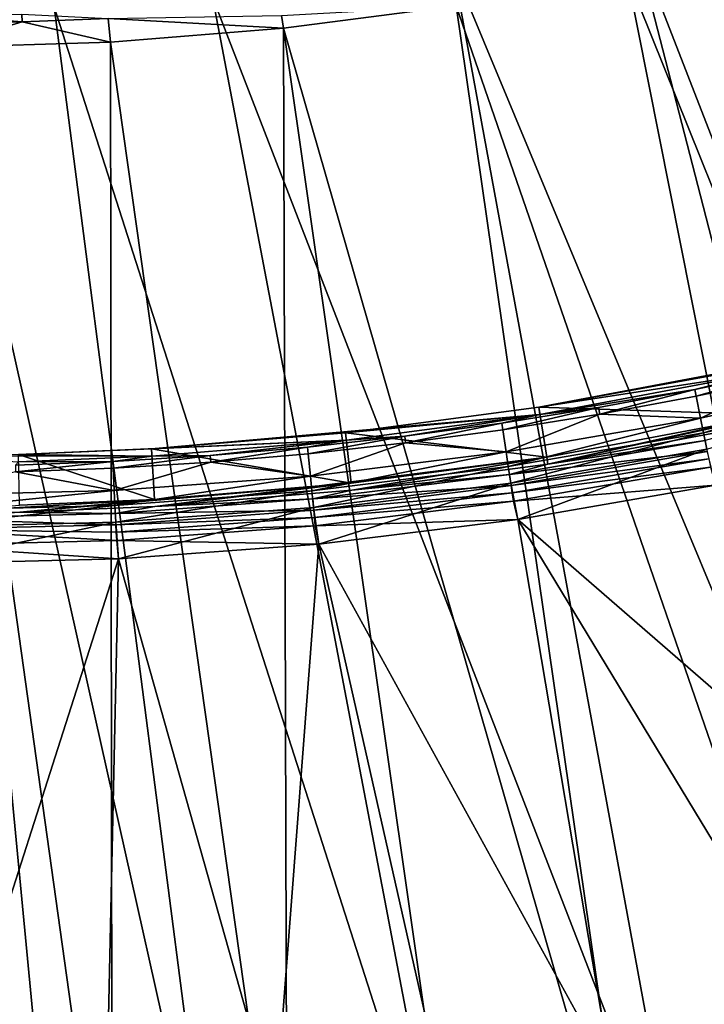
# Model space of a CAD drawing. Header units: metres. Extents: x -901 to 901, y -486 to 401.
# Tile 250 of 256: x 704 to 731, y -379 to -340. Entities that reach past the tile are written whole.
import ezdxf

# ---------------------------------------------------------------- set-up
doc = ezdxf.new("R2010")
doc.units = ezdxf.units.M

msp = doc.modelspace()

# ---------------------------------------------------------------- linework, layer by layer
at = {"layer": 'top'}
for points in [[(733.391418, -353.904877, -625), (724.562439, -355.558289, -625), (738.310303, -353.056793, -621.651367)], [(738.310303, -353.056793, -621.651367), (724.562439, -355.558289, -625), (733.453613, -354.191162, -621.651367)], [(733.817688, -355.86673, -625), (724.562439, -355.558289, -625), (733.391418, -353.904877, -625)], [(724.562439, -355.558289, -625), (724.608337, -355.847656, -621.651367), (733.453613, -354.191162, -621.651367)], [(733.453613, -354.191162, -621.651367), (724.608337, -355.847656, -621.651367), (730.743225, -354.867859, -620.924011)], [(733.453613, -354.191162, -621.651367), (730.743225, -354.867859, -620.924011), (734.540466, -354.065521, -620.924011)], [(734.540466, -354.065521, -620.924011), (730.743225, -354.867859, -620.924011), (730.7948, -355.12738, -620.230835)], [(734.540466, -354.065521, -620.924011), (730.7948, -355.12738, -620.230835), (734.598328, -354.3237, -620.230835)], [(730.967102, -355.995453, -619.050903), (731.081909, -356.573914, -618.603455), (738.597412, -354.286163, -619.050903)], [(730.967102, -355.995453, -619.050903), (738.597412, -354.286163, -619.050903), (734.598328, -354.3237, -620.230835)], [(731.081909, -356.573914, -618.603455), (738.74054, -354.858307, -618.603455), (738.597412, -354.286163, -619.050903)], [(734.598328, -354.3237, -620.230835), (730.7948, -355.12738, -620.230835), (730.967102, -355.995453, -619.050903)], [(724.608337, -355.847656, -621.651367), (726.929565, -355.577484, -620.924011), (730.743225, -354.867859, -620.924011)], [(733.817688, -355.86673, -625), (738.726807, -354.720093, -625), (724.92041, -357.81543, -621.825684)], [(724.92041, -357.81543, -621.825684), (738.726807, -354.720093, -625), (733.876648, -356.138123, -621.825684)], [(730.743225, -354.867859, -620.924011), (726.929565, -355.577484, -620.924011), (726.97467, -355.838196, -620.230835)], [(730.743225, -354.867859, -620.924011), (726.97467, -355.838196, -620.230835), (730.7948, -355.12738, -620.230835)], [(731.210938, -357.223938, -618.271973), (738.74054, -354.858307, -618.603455), (731.081909, -356.573914, -618.603455)], [(730.7948, -355.12738, -620.230835), (726.97467, -355.838196, -620.230835), (730.967102, -355.995453, -619.050903)], [(716.918945, -356.574097, -625), (709.234863, -357.214539, -625), (724.608337, -355.847656, -621.651367)], [(724.608337, -355.847656, -621.651367), (709.234863, -357.214539, -625), (716.9505, -356.865356, -621.651367)], [(724.562439, -355.558289, -625), (716.918945, -356.574097, -625), (724.608337, -355.847656, -621.651367)], [(724.876892, -357.541168, -625), (716.918945, -356.574097, -625), (724.562439, -355.558289, -625)], [(719.263489, -356.716766, -620.924011), (724.608337, -355.847656, -621.651367), (716.9505, -356.865356, -621.651367)], [(723.102051, -356.193939, -620.924011), (724.608337, -355.847656, -621.651367), (719.263489, -356.716766, -620.924011)], [(724.608337, -355.847656, -621.651367), (723.102051, -356.193939, -620.924011), (726.929565, -355.577484, -620.924011)], [(723.102051, -356.193939, -620.924011), (723.140747, -356.455688, -620.230835), (726.929565, -355.577484, -620.924011)], [(726.929565, -355.577484, -620.924011), (723.140747, -356.455688, -620.230835), (726.97467, -355.838196, -620.230835)], [(726.97467, -355.838196, -620.230835), (723.140747, -356.455688, -620.230835), (723.270264, -357.331177, -619.050903)], [(730.967102, -355.995453, -619.050903), (726.97467, -355.838196, -620.230835), (723.270264, -357.331177, -619.050903)], [(733.817688, -355.86673, -625), (724.876892, -357.541168, -625), (724.562439, -355.558289, -625)], [(719.295776, -356.979401, -620.230835), (723.102051, -356.193939, -620.924011), (719.263489, -356.716766, -620.924011)], [(723.140747, -356.455688, -620.230835), (723.102051, -356.193939, -620.924011), (719.295776, -356.979401, -620.230835)], [(723.270264, -357.331177, -619.050903), (723.356567, -357.914612, -618.603455), (730.967102, -355.995453, -619.050903)], [(723.356567, -357.914612, -618.603455), (731.081909, -356.573914, -618.603455), (730.967102, -355.995453, -619.050903)], [(724.876892, -357.541168, -625), (733.817688, -355.86673, -625), (724.92041, -357.81543, -621.825684)], [(724.92041, -357.81543, -621.825684), (733.876648, -356.138123, -621.825684), (731.143982, -356.886566, -621.115417)], [(717.134949, -358.570068, -625), (709.234863, -357.214539, -625), (716.918945, -356.574097, -625)], [(724.876892, -357.541168, -625), (717.134949, -358.570068, -625), (716.918945, -356.574097, -625)], [(723.270264, -357.331177, -619.050903), (723.140747, -356.455688, -620.230835), (719.295776, -356.979401, -620.230835)], [(731.081909, -356.573914, -618.603455), (723.356567, -357.914612, -618.603455), (723.453491, -358.57016, -618.271973)], [(723.453491, -358.57016, -618.271973), (731.210938, -357.223938, -618.271973), (731.081909, -356.573914, -618.603455)], [(709.234863, -357.214539, -625), (703.970642, -357.435486, -625), (716.9505, -356.865356, -621.651367)], [(716.9505, -356.865356, -621.651367), (703.970642, -357.435486, -625), (709.251953, -357.507019, -621.651367)], [(709.251953, -357.507019, -621.651367), (711.564087, -357.479858, -620.924011), (716.9505, -356.865356, -621.651367)], [(711.564087, -357.479858, -620.924011), (715.416565, -357.145569, -620.924011), (716.9505, -356.865356, -621.651367)], [(716.9505, -356.865356, -621.651367), (715.416565, -357.145569, -620.924011), (719.263489, -356.716766, -620.924011)], [(715.416565, -357.145569, -620.924011), (715.442444, -357.408905, -620.230835), (719.263489, -356.716766, -620.924011)], [(719.263489, -356.716766, -620.924011), (715.442444, -357.408905, -620.230835), (719.295776, -356.979401, -620.230835)], [(715.442444, -357.408905, -620.230835), (715.528809, -358.289734, -619.050903), (719.295776, -356.979401, -620.230835)], [(719.295776, -356.979401, -620.230835), (715.528809, -358.289734, -619.050903), (723.270264, -357.331177, -619.050903)], [(724.92041, -357.81543, -621.825684), (731.143982, -356.886566, -621.115417), (723.403198, -358.229919, -621.115417)], [(723.403198, -358.229919, -621.115417), (731.143982, -356.886566, -621.115417), (731.230164, -357.320587, -620.525452)], [(709.351929, -359.218781, -625), (703.970642, -357.435486, -625), (709.234863, -357.214539, -625)], [(717.134949, -358.570068, -625), (709.351929, -359.218781, -625), (709.234863, -357.214539, -625)], [(711.583435, -357.743744, -620.230835), (715.416565, -357.145569, -620.924011), (711.564087, -357.479858, -620.924011)], [(711.583435, -357.743744, -620.230835), (715.442444, -357.408905, -620.230835), (715.416565, -357.145569, -620.924011)], [(715.528809, -358.289734, -619.050903), (715.442444, -357.408905, -620.230835), (711.583435, -357.743744, -620.230835)], [(715.528809, -358.289734, -619.050903), (715.586426, -358.876709, -618.603455), (723.270264, -357.331177, -619.050903)], [(723.270264, -357.331177, -619.050903), (715.586426, -358.876709, -618.603455), (723.356567, -357.914612, -618.603455)], [(723.403198, -358.229919, -621.115417), (731.230164, -357.320587, -620.525452), (723.467957, -358.667664, -620.525452)], [(723.453491, -358.57016, -618.271973), (723.735596, -360.012451, -618), (731.210938, -357.223938, -618.271973)], [(723.467957, -358.667664, -620.525452), (731.230164, -357.320587, -620.525452), (731.287598, -357.609833, -620.301758)], [(723.735596, -360.012451, -618), (731.558472, -358.65506, -618), (731.210938, -357.223938, -618.271973)], [(703.970642, -357.435486, -625), (700, -357.485535, -625), (709.251953, -357.507019, -621.651367)], [(709.251953, -357.507019, -621.651367), (700, -357.485535, -625), (703.978027, -357.728363, -621.651367)], [(703.853027, -357.863098, -620.924011), (707.708618, -357.719177, -620.924011), (703.978027, -357.728363, -621.651367)], [(703.853027, -357.863098, -620.924011), (703.859497, -358.127655, -620.230835), (707.708618, -357.719177, -620.924011)], [(703.859497, -358.127655, -620.230835), (707.721558, -357.98349, -620.230835), (707.708618, -357.719177, -620.924011)], [(709.351929, -359.218781, -625), (704.020996, -359.442505, -625), (703.970642, -357.435486, -625)], [(703.978027, -357.728363, -621.651367), (707.708618, -357.719177, -620.924011), (709.251953, -357.507019, -621.651367)], [(707.708618, -357.719177, -620.924011), (711.564087, -357.479858, -620.924011), (709.251953, -357.507019, -621.651367)], [(707.708618, -357.719177, -620.924011), (707.721558, -357.98349, -620.230835), (711.564087, -357.479858, -620.924011)], [(707.721558, -357.98349, -620.230835), (711.583435, -357.743744, -620.230835), (711.564087, -357.479858, -620.924011)], [(707.764771, -358.867523, -619.050903), (711.583435, -357.743744, -620.230835), (707.721558, -357.98349, -620.230835)], [(707.764771, -358.867523, -619.050903), (715.528809, -358.289734, -619.050903), (711.583435, -357.743744, -620.230835)], [(717.134949, -358.570068, -625), (724.876892, -357.541168, -625), (709.368103, -359.496033, -621.825684)], [(709.368103, -359.496033, -621.825684), (724.876892, -357.541168, -625), (717.164856, -358.846191, -621.825684)], [(724.876892, -357.541168, -625), (724.92041, -357.81543, -621.825684), (717.164856, -358.846191, -621.825684)], [(723.467957, -358.667664, -620.525452), (731.287598, -357.609833, -620.301758), (723.511047, -358.959381, -620.301758)], [(723.511047, -358.959381, -620.301758), (731.287598, -357.609833, -620.301758), (731.352112, -357.934814, -620.135986)], [(703.859497, -358.127655, -620.230835), (700, -359.060944, -619.050903), (707.764771, -358.867523, -619.050903)], [(703.859497, -358.127655, -620.230835), (707.764771, -358.867523, -619.050903), (707.721558, -357.98349, -620.230835)], [(715.586426, -358.876709, -618.603455), (715.651123, -359.536285, -618.271973), (723.356567, -357.914612, -618.603455)], [(723.356567, -357.914612, -618.603455), (715.651123, -359.536285, -618.271973), (723.453491, -358.57016, -618.271973)], [(717.164856, -358.846191, -621.825684), (724.92041, -357.81543, -621.825684), (723.403198, -358.229919, -621.115417)], [(723.511047, -358.959381, -620.301758), (731.352112, -357.934814, -620.135986), (723.55957, -359.28717, -620.135986)], [(723.55957, -359.28717, -620.135986), (731.352112, -357.934814, -620.135986), (731.558472, -358.65506, -620)], [(709.351929, -359.218781, -625), (717.134949, -358.570068, -625), (704.027954, -359.720123, -621.825684)], [(704.027954, -359.720123, -621.825684), (717.134949, -358.570068, -625), (709.368103, -359.496033, -621.825684)], [(715.528809, -358.289734, -619.050903), (707.764771, -358.867523, -619.050903), (707.793579, -359.456665, -618.603455)], [(715.586426, -358.876709, -618.603455), (715.528809, -358.289734, -619.050903), (707.793579, -359.456665, -618.603455)], [(717.164856, -358.846191, -621.825684), (723.403198, -358.229919, -621.115417), (715.617554, -359.19397, -621.115417)], [(715.617554, -359.19397, -621.115417), (723.403198, -358.229919, -621.115417), (723.467957, -358.667664, -620.525452)], [(715.651123, -359.536285, -618.271973), (715.855591, -360.984344, -618), (723.453491, -358.57016, -618.271973)], [(723.453491, -358.57016, -618.271973), (715.855591, -360.984344, -618), (723.735596, -360.012451, -618)], [(700, -359.060944, -619.050903), (700, -359.651031, -618.60321), (707.764771, -358.867523, -619.050903)], [(707.764771, -358.867523, -619.050903), (700, -359.651031, -618.60321), (707.793579, -359.456665, -618.603455)], [(707.793579, -359.456665, -618.603455), (707.825928, -360.118622, -618.271973), (715.586426, -358.876709, -618.603455)], [(707.825928, -360.118622, -618.271973), (715.651123, -359.536285, -618.271973), (715.586426, -358.876709, -618.603455)], [(709.368103, -359.496033, -621.825684), (717.164856, -358.846191, -621.825684), (715.617554, -359.19397, -621.115417)], [(715.617554, -359.19397, -621.115417), (723.467957, -358.667664, -620.525452), (715.660767, -359.634369, -620.525452)], [(715.660767, -359.634369, -620.525452), (723.467957, -358.667664, -620.525452), (723.511047, -358.959381, -620.301758)], [(715.660767, -359.634369, -620.525452), (723.511047, -358.959381, -620.301758), (715.689514, -359.927856, -620.301758)], [(715.689514, -359.927856, -620.301758), (723.511047, -358.959381, -620.301758), (723.55957, -359.28717, -620.135986)], [(731.558472, -358.65506, -620), (723.735596, -360.012451, -620), (723.55957, -359.28717, -620.135986)], [(731.558472, -358.65506, -620), (745.127625, -378.598724, -620), (723.735596, -360.012451, -620)], [(723.735596, -360.012451, -618), (745.127625, -378.598724, -618), (731.558472, -358.65506, -618)], [(704.020996, -359.442505, -625), (709.351929, -359.218781, -625), (700, -359.770905, -621.825684)], [(700, -359.770905, -621.825684), (709.351929, -359.218781, -625), (704.027954, -359.720123, -621.825684)], [(709.368103, -359.496033, -621.825684), (715.617554, -359.19397, -621.115417), (707.809143, -359.775055, -621.115417)], [(707.809143, -359.775055, -621.115417), (715.617554, -359.19397, -621.115417), (715.660767, -359.634369, -620.525452)], [(723.55957, -359.28717, -620.135986), (715.721863, -360.257629, -620.135986), (715.689514, -359.927856, -620.301758)], [(723.735596, -360.012451, -620), (715.721863, -360.257629, -620.135986), (723.55957, -359.28717, -620.135986)], [(700, -359.651031, -618.60321), (700, -360.313538, -618.271973), (707.793579, -359.456665, -618.603455)], [(707.793579, -359.456665, -618.603455), (700, -360.313538, -618.271973), (707.825928, -360.118622, -618.271973)], [(700, -359.770905, -621.825684), (704.027954, -359.720123, -621.825684), (700, -359.969543, -621.115417)], [(704.027954, -359.720123, -621.825684), (707.809143, -359.775055, -621.115417), (700, -359.969543, -621.115417)], [(704.027954, -359.720123, -621.825684), (709.368103, -359.496033, -621.825684), (707.809143, -359.775055, -621.115417)], [(707.809143, -359.775055, -621.115417), (715.660767, -359.634369, -620.525452), (707.83075, -360.217072, -620.525452)], [(707.825928, -360.118622, -618.271973), (707.937378, -361.568451, -618), (715.651123, -359.536285, -618.271973)], [(707.83075, -360.217072, -620.525452), (715.660767, -359.634369, -620.525452), (715.689514, -359.927856, -620.301758)], [(707.937378, -361.568451, -618), (715.855591, -360.984344, -618), (715.651123, -359.536285, -618.271973)], [(700, -359.969543, -621.115417), (707.809143, -359.775055, -621.115417), (707.83075, -360.217072, -620.525452)], [(707.83075, -360.217072, -620.525452), (700, -360.412109, -620.525452), (700, -359.969543, -621.115417)], [(700, -360.313538, -618.271973), (700, -361.763306, -618), (707.825928, -360.118622, -618.271973)], [(707.825928, -360.118622, -618.271973), (700, -361.763306, -618), (707.937378, -361.568451, -618)], [(715.689514, -359.927856, -620.301758), (707.845154, -360.511627, -620.301758), (707.83075, -360.217072, -620.525452)], [(715.721863, -360.257629, -620.135986), (707.845154, -360.511627, -620.301758), (715.689514, -359.927856, -620.301758)], [(723.735596, -360.012451, -620), (715.855591, -360.984344, -620), (715.721863, -360.257629, -620.135986)], [(723.735596, -360.012451, -620), (727.468689, -382.095093, -620), (715.855591, -360.984344, -620)], [(715.855591, -360.984344, -618), (727.468689, -382.095093, -618), (723.735596, -360.012451, -618)], [(745.127625, -378.598724, -620), (736.215576, -380.588623, -620), (723.735596, -360.012451, -620)], [(723.735596, -360.012451, -620), (736.215576, -380.588623, -620), (727.468689, -382.095093, -620)], [(727.468689, -382.095093, -618), (736.215576, -380.588623, -618), (723.735596, -360.012451, -618)], [(723.735596, -360.012451, -618), (736.215576, -380.588623, -618), (745.127625, -378.598724, -618)], [(707.845154, -360.511627, -620.301758), (700, -360.412109, -620.525452), (707.83075, -360.217072, -620.525452)], [(707.861328, -360.842621, -620.135986), (700, -360.412109, -620.525452), (707.845154, -360.511627, -620.301758)], [(707.861328, -360.842621, -620.135986), (700, -361.038422, -620.135986), (700, -360.412109, -620.525452)], [(715.721863, -360.257629, -620.135986), (707.861328, -360.842621, -620.135986), (707.845154, -360.511627, -620.301758)], [(715.855591, -360.984344, -620), (707.861328, -360.842621, -620.135986), (715.721863, -360.257629, -620.135986)], [(707.937378, -361.568451, -620), (700, -361.038422, -620.135986), (707.861328, -360.842621, -620.135986)], [(715.855591, -360.984344, -620), (707.937378, -361.568451, -620), (707.861328, -360.842621, -620.135986)], [(707.937378, -361.568451, -620), (700, -361.763306, -620), (700, -361.038422, -620.135986)], [(715.855591, -360.984344, -620), (714.138367, -383.564148, -620), (707.937378, -361.568451, -620)], [(714.138367, -383.564148, -618), (715.855591, -360.984344, -618), (707.937378, -361.568451, -618)], [(715.855591, -360.984344, -620), (720.816956, -382.951569, -620), (714.138367, -383.564148, -620)], [(714.138367, -383.564148, -618), (720.816956, -382.951569, -618), (715.855591, -360.984344, -618)], [(727.468689, -382.095093, -620), (720.816956, -382.951569, -620), (715.855591, -360.984344, -620)], [(720.816956, -382.951569, -618), (727.468689, -382.095093, -618), (715.855591, -360.984344, -618)], [(700.736328, -384.054688, -620), (700, -361.763306, -620), (707.937378, -361.568451, -620)], [(707.937378, -361.568451, -618), (700, -361.763306, -618), (700.736328, -384.054688, -618)], [(707.937378, -361.568451, -620), (707.441833, -383.932007, -620), (700.736328, -384.054688, -620)], [(707.441833, -383.932007, -618), (707.937378, -361.568451, -618), (700.736328, -384.054688, -618)], [(714.138367, -383.564148, -620), (707.441833, -383.932007, -620), (707.937378, -361.568451, -620)], [(707.441833, -383.932007, -618), (714.138367, -383.564148, -618), (707.937378, -361.568451, -618)]]:
    msp.add_3dface(points, dxfattribs=at)
at = {"layer": 'top0'}
for points in [[(728.303345, -336.857208, -29.650164), (746.598083, -383.954773, -0.803848), (734.339966, -335.44632, -29.670233)], [(721.18103, -338.163605, -29.625343), (740.790527, -385.311462, -0.803848), (728.303345, -336.857208, -29.650164)], [(734.76947, -336.920441, -32.268772), (746.937378, -385.419708, -3.399924), (728.064331, -338.461823, -32.246628)], [(740.790527, -385.311462, -0.803848), (746.598083, -383.954773, -0.803848), (728.303345, -336.857208, -29.650164)], [(711.647339, -339.317474, -29.590059), (730.213135, -387.293213, -0.803848), (721.18103, -338.163605, -29.625343)], [(730.213135, -387.293213, -0.803848), (740.790527, -385.311462, -0.803848), (721.18103, -338.163605, -29.625343)], [(728.064331, -338.461823, -32.246628), (737.797119, -387.468781, -3.399924), (721.292175, -339.675354, -32.22316)], [(746.937378, -385.419708, -3.399924), (737.797119, -387.468781, -3.399924), (728.064331, -338.461823, -32.246628)], [(705.383179, -339.713257, -29.565502), (721.030396, -388.514221, -0.803848), (711.647339, -339.317474, -29.590059)], [(721.030396, -388.514221, -0.803848), (730.213135, -387.293213, -0.803848), (711.647339, -339.317474, -29.590059)], [(700.734314, -339.824097, -29.546532), (711.798828, -389.283508, -0.803848), (705.383179, -339.713257, -29.565502)], [(700.734314, -389.60788, -0.803848), (705.491638, -389.547943, -0.803848), (700.734314, -339.824097, -29.546532)], [(705.491638, -389.547943, -0.803848), (711.798828, -389.283508, -0.803848), (700.734314, -339.824097, -29.546532)], [(711.798828, -389.283508, -0.803848), (721.030396, -388.514221, -0.803848), (705.383179, -339.713257, -29.565502)], [(721.292175, -339.675354, -32.22316), (714.468994, -340.558014, -32.198345), (714.378052, -340.061493, -32.556469)], [(721.292175, -339.675354, -32.22316), (728.416321, -389.088013, -3.399924), (714.468994, -340.558014, -32.198345)], [(737.797119, -387.468781, -3.399924), (728.416321, -389.088013, -3.399924), (721.292175, -339.675354, -32.22316)], [(704.126404, -340.311615, -33.024429), (700.719421, -340.050903, -33.606735), (704.114563, -340, -33.589813)], [(704.126404, -340.311615, -33.024429), (700.723999, -340.363464, -33.029007), (700.719421, -340.050903, -33.606735)], [(707.530701, -340.175476, -33.019932), (704.126404, -340.311615, -33.024429), (704.114563, -340, -33.589813)], [(707.610962, -341.10791, -32.172169), (704.126404, -340.311615, -33.024429), (707.530701, -340.175476, -33.019932)], [(714.468994, -340.558014, -32.198345), (707.530701, -340.175476, -33.019932), (714.378052, -340.061493, -32.556469)], [(714.468994, -340.558014, -32.198345), (707.610962, -341.10791, -32.172169), (707.530701, -340.175476, -33.019932)], [(700.734314, -341.324097, -32.144608), (700.723999, -340.363464, -33.029007), (704.126404, -340.311615, -33.024429)], [(707.610962, -341.10791, -32.172169), (700.734314, -341.324097, -32.144608), (704.126404, -340.311615, -33.024429)], [(714.468994, -340.558014, -32.198345), (714.612244, -390.604828, -3.399924), (707.610962, -341.10791, -32.172169)], [(728.416321, -389.088013, -3.399924), (721.528137, -389.972351, -3.399924), (714.468994, -340.558014, -32.198345)], [(714.468994, -340.558014, -32.198345), (721.528137, -389.972351, -3.399924), (714.612244, -390.604828, -3.399924)], [(707.610962, -341.10791, -32.172169), (707.677917, -390.98468, -3.399924), (700.734314, -341.324097, -32.144608)], [(707.677917, -390.98468, -3.399924), (700.734314, -391.111328, -3.399924), (700.734314, -341.324097, -32.144608)], [(714.612244, -390.604828, -3.399924), (707.677917, -390.98468, -3.399924), (707.610962, -341.10791, -32.172169)]]:
    msp.add_3dface(points, dxfattribs=at)

doc.saveas('drawing.dxf')
